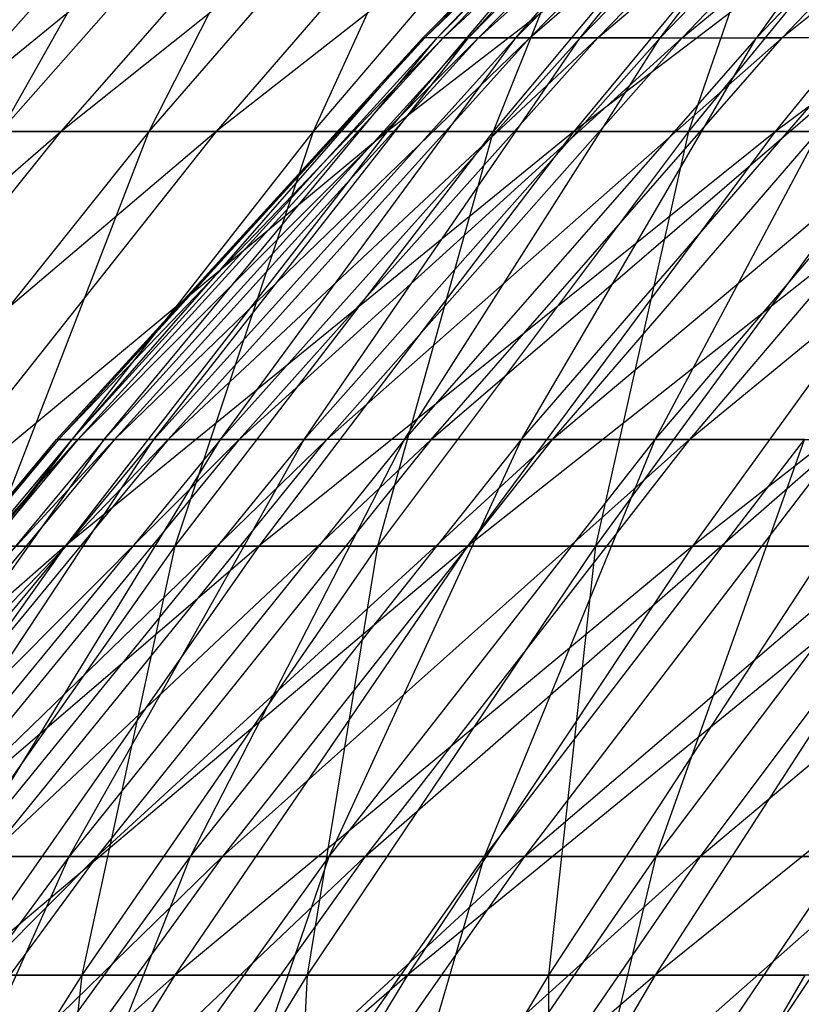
# Model space of a CAD drawing. Extents: x -125 to 125, y -143 to 0.
# Tile 197 of 256: x -41.8 to -38.21, y -46.73 to -42.21. Entities that reach past the tile are written whole.
import ezdxf

# ---------------------------------------------------------------- set-up
doc = ezdxf.new("R2010")
doc.units = 0
doc.header["$LTSCALE"] = 25.4
doc.layers.get('0').update_dxf_attribs({"linetype": 'CONTINUOUS'})

# ---------------------------------------------------------------- blocks, each defined once
blk = doc.blocks.new('NL2500027000_STL_3')
at = {"color": 0}
for p, q in [((-38.1821, -40.5185, -1.0342), (-39.9474, -42.2896, 0.6613)), ((-38.1908, -40.5185, 0.6323), (-39.9474, -42.2896, 0.6613)), ((-38.1821, -40.5185, -1.0342), (-39.9474, -42.2896, 0.6613)), ((-38.1908, -40.5185, 0.6323), (-39.9474, -42.2896, 0.6613)), ((-38.1821, -40.5185, -1.0342), (-39.9382, -42.2896, -1.0818)), ((-39.9382, -42.2896, -1.0818), (-38.1006, -40.5185, -2.6987)), ((-38.1821, -40.5185, -1.0342), (-39.9382, -42.2896, -1.0818)), ((-39.9382, -42.2896, -1.0818), (-38.1006, -40.5185, -2.6987)), ((-38.1269, -40.5185, 2.2975), (-39.8805, -42.2896, 2.4032)), ((-39.8805, -42.2896, 2.4032), (-38.1908, -40.5185, 0.6323)), ((-38.1269, -40.5185, 2.2975), (-39.8805, -42.2896, 2.4032)), ((-39.8805, -42.2896, 2.4032), (-38.1908, -40.5185, 0.6323)), ((-37.9466, -40.5185, -4.3581), (-39.853, -42.2896, -2.8228)), ((-39.853, -42.2896, -2.8228), (-38.1006, -40.5185, -2.6987)), ((-39.853, -42.2896, -2.8228), (-38.1006, -40.5185, -2.6987)), ((-37.9466, -40.5185, -4.3581), (-39.853, -42.2896, -2.8228)), ((-37.9904, -40.5185, 3.9584), (-39.7377, -42.2896, 4.1405)), ((-39.7377, -42.2896, 4.1405), (-38.1269, -40.5185, 2.2975)), ((-37.9904, -40.5185, 3.9584), (-39.7377, -42.2896, 4.1405)), ((-39.7377, -42.2896, 4.1405), (-38.1269, -40.5185, 2.2975)), ((-37.9466, -40.5185, -4.3581), (-39.6919, -42.2896, -4.5585)), ((-39.6919, -42.2896, -4.5585), (-37.7204, -40.5185, -6.0091)), ((-37.9466, -40.5185, -4.3581), (-39.6919, -42.2896, -4.5585)), ((-39.6919, -42.2896, -4.5585), (-37.7204, -40.5185, -6.0091)), ((-37.7816, -40.5185, 5.6118), (-39.5193, -42.2896, 5.8699)), ((-39.5193, -42.2896, 5.8699), (-37.9904, -40.5185, 3.9584)), ((-37.7816, -40.5185, 5.6118), (-39.5193, -42.2896, 5.8699)), ((-39.5193, -42.2896, 5.8699), (-37.9904, -40.5185, 3.9584)), ((-37.7204, -40.5185, -6.0091), (-39.4553, -42.2896, -6.2855)), ((-39.4553, -42.2896, -6.2855), (-37.4224, -40.5185, -7.6487)), ((-37.7204, -40.5185, -6.0091), (-39.4553, -42.2896, -6.2855)), ((-39.4553, -42.2896, -6.2855), (-37.4224, -40.5185, -7.6487)), ((-37.5009, -40.5185, 7.2544), (-39.2256, -42.2896, 7.5881)), ((-39.2256, -42.2896, 7.5881), (-37.7816, -40.5185, 5.6118)), ((-37.5009, -40.5185, 7.2544), (-39.2256, -42.2896, 7.5881)), ((-39.2256, -42.2896, 7.5881), (-37.7816, -40.5185, 5.6118)), ((-37.4224, -40.5185, -7.6487), (-39.1436, -42.2896, -8.0005)), ((-39.1436, -42.2896, -8.0005), (-37.0532, -40.5185, -9.2738)), ((-37.4224, -40.5185, -7.6487), (-39.1436, -42.2896, -8.0005)), ((-39.1436, -42.2896, -8.0005), (-37.0532, -40.5185, -9.2738)), ((-38.8573, -42.2896, 9.2919), (-37.1487, -40.5185, 8.8833)), ((-38.8573, -42.2896, 9.2919), (-37.1487, -40.5185, 8.8833)), ((-38.8573, -42.2896, 9.2919), (-37.5009, -40.5185, 7.2544)), ((-38.8573, -42.2896, 9.2919), (-37.5009, -40.5185, 7.2544)), ((-37.0532, -40.5185, -9.2738), (-38.7574, -42.2896, -9.7003)), ((-38.7574, -42.2896, -9.7003), (-36.6134, -40.5185, -10.8812)), ((-37.0532, -40.5185, -9.2738), (-38.7574, -42.2896, -9.7003)), ((-38.7574, -42.2896, -9.7003), (-36.6134, -40.5185, -10.8812)), ((-37.1487, -40.5185, 8.8833), (-38.415, -42.2896, 10.9779)), ((-36.7259, -40.5185, 10.4952), (-38.415, -42.2896, 10.9779)), ((-37.1487, -40.5185, 8.8833), (-38.415, -42.2896, 10.9779)), ((-36.7259, -40.5185, 10.4952), (-38.415, -42.2896, 10.9779)), ((-36.1039, -40.5185, -12.4679), (-38.2974, -42.2896, -11.3817)), ((-36.6134, -40.5185, -10.8812), (-38.2974, -42.2896, -11.3817)), ((-36.1039, -40.5185, -12.4679), (-38.2974, -42.2896, -11.3817)), ((-36.6134, -40.5185, -10.8812), (-38.2974, -42.2896, -11.3817)), ((-40.6137, -40.8884, -13.6933), (-42.2443, -42.7201, -14.2431)), ((-40.0003, -40.8884, -15.3933), (-42.2443, -42.7201, -14.2431)), ((-40.6137, -40.8884, -13.6933), (-42.2443, -42.7201, -14.2431)), ((-40.0003, -40.8884, -15.3933), (-42.2443, -42.7201, -14.2431)), ((-40.2687, -40.8884, 14.677), (-41.8854, -42.7201, 15.2663)), ((-40.2687, -40.8884, 14.677), (-41.8854, -42.7201, 15.2663)), ((-40.8516, -40.8884, 12.9664), (-41.8854, -42.7201, 15.2663)), ((-40.8516, -40.8884, 12.9664), (-41.8854, -42.7201, 15.2663)), ((-39.3158, -40.8884, -17.0659), (-41.6063, -42.7201, -16.0113)), ((-41.6063, -42.7201, -16.0113), (-40.0003, -40.8884, -15.3933)), ((-39.3158, -40.8884, -17.0659), (-41.6063, -42.7201, -16.0113)), ((-41.6063, -42.7201, -16.0113), (-40.0003, -40.8884, -15.3933)), ((-39.6141, -40.8884, 16.3615), (-41.2046, -42.7201, 17.0185)), ((-39.6141, -40.8884, 16.3615), (-41.2046, -42.7201, 17.0185)), ((-40.2687, -40.8884, 14.677), (-41.2046, -42.7201, 17.0185)), ((-40.2687, -40.8884, 14.677), (-41.2046, -42.7201, 17.0185)), ((-39.3158, -40.8884, -17.0659), (-40.8944, -42.7201, -17.7511)), ((-38.5614, -40.8884, -18.7081), (-40.8944, -42.7201, -17.7511)), ((-39.3158, -40.8884, -17.0659), (-40.8944, -42.7201, -17.7511)), ((-38.5614, -40.8884, -18.7081), (-40.8944, -42.7201, -17.7511)), ((-38.8892, -40.8884, 18.017), (-40.4506, -42.7201, 18.7404)), ((-38.8892, -40.8884, 18.017), (-40.4506, -42.7201, 18.7404)), ((-39.6141, -40.8884, 16.3615), (-40.4506, -42.7201, 18.7404)), ((-39.6141, -40.8884, 16.3615), (-40.4506, -42.7201, 18.7404)), ((-38.5614, -40.8884, -18.7081), (-40.1097, -42.7201, -19.4593)), ((-37.7385, -40.8884, -20.3171), (-40.1097, -42.7201, -19.4593)), ((-38.5614, -40.8884, -18.7081), (-40.1097, -42.7201, -19.4593)), ((-37.7385, -40.8884, -20.3171), (-40.1097, -42.7201, -19.4593)), ((-38.0951, -40.8884, 19.6404), (-39.6246, -42.7201, 20.429)), ((-38.0951, -40.8884, 19.6404), (-39.6246, -42.7201, 20.429)), ((-38.8892, -40.8884, 18.017), (-39.6246, -42.7201, 20.429)), ((-38.8892, -40.8884, 18.017), (-39.6246, -42.7201, 20.429)), ((-37.7385, -40.8884, -20.3171), (-39.2537, -42.7201, -21.1329)), ((-36.8484, -40.8884, -21.89), (-39.2537, -42.7201, -21.1329)), ((-37.7385, -40.8884, -20.3171), (-39.2537, -42.7201, -21.1329)), ((-36.8484, -40.8884, -21.89), (-39.2537, -42.7201, -21.1329)), ((-37.2332, -40.8884, 21.2289), (-38.7281, -42.7201, 22.0813)), ((-37.2332, -40.8884, 21.2289), (-38.7281, -42.7201, 22.0813)), ((-38.0951, -40.8884, 19.6404), (-38.7281, -42.7201, 22.0813)), ((-38.0951, -40.8884, 19.6404), (-38.7281, -42.7201, 22.0813)), ((-35.8929, -40.8884, -23.4239), (-38.3279, -42.7201, -22.7689)), ((-38.3279, -42.7201, -22.7689), (-36.8484, -40.8884, -21.89)), ((-35.8929, -40.8884, -23.4239), (-38.3279, -42.7201, -22.7689)), ((-38.3279, -42.7201, -22.7689), (-36.8484, -40.8884, -21.89)), ((-39.9474, -42.2896, 0.6613), (-41.6275, -44.1335, 0.6892)), ((-41.6275, -44.1335, 0.6892), (-39.9382, -42.2896, -1.0818)), ((-39.9474, -42.2896, 0.6613), (-41.6275, -44.1335, 0.6892)), ((-41.6275, -44.1335, 0.6892), (-39.9382, -42.2896, -1.0818)), ((-39.853, -42.2896, -2.8228), (-41.6179, -44.1335, -1.1273)), ((-41.6179, -44.1335, -1.1273), (-39.9382, -42.2896, -1.0818)), ((-41.6179, -44.1335, -1.1273), (-39.9382, -42.2896, -1.0818)), ((-39.853, -42.2896, -2.8228), (-41.6179, -44.1335, -1.1273)), ((-39.9474, -42.2896, 0.6613), (-41.5578, -44.1335, 2.5043)), ((-39.8805, -42.2896, 2.4032), (-41.5578, -44.1335, 2.5043)), ((-39.9474, -42.2896, 0.6613), (-41.5578, -44.1335, 2.5043)), ((-39.8805, -42.2896, 2.4032), (-41.5578, -44.1335, 2.5043)), ((-39.853, -42.2896, -2.8228), (-41.5291, -44.1335, -2.9415)), ((-41.5291, -44.1335, -2.9415), (-39.6919, -42.2896, -4.5585)), ((-39.853, -42.2896, -2.8228), (-41.5291, -44.1335, -2.9415)), ((-41.5291, -44.1335, -2.9415), (-39.6919, -42.2896, -4.5585)), ((-39.7377, -42.2896, 4.1405), (-41.409, -44.1335, 4.3146)), ((-41.409, -44.1335, 4.3146), (-39.8805, -42.2896, 2.4032)), ((-39.7377, -42.2896, 4.1405), (-41.409, -44.1335, 4.3146)), ((-41.409, -44.1335, 4.3146), (-39.8805, -42.2896, 2.4032)), ((-39.6919, -42.2896, -4.5585), (-41.3613, -44.1335, -4.7502)), ((-41.3613, -44.1335, -4.7502), (-39.4553, -42.2896, -6.2855)), ((-39.6919, -42.2896, -4.5585), (-41.3613, -44.1335, -4.7502)), ((-41.3613, -44.1335, -4.7502), (-39.4553, -42.2896, -6.2855)), ((-39.5193, -42.2896, 5.8699), (-41.1814, -44.1335, 6.1167)), ((-41.1814, -44.1335, 6.1167), (-39.7377, -42.2896, 4.1405)), ((-39.5193, -42.2896, 5.8699), (-41.1814, -44.1335, 6.1167)), ((-41.1814, -44.1335, 6.1167), (-39.7377, -42.2896, 4.1405)), ((-39.4553, -42.2896, -6.2855), (-41.1147, -44.1335, -6.5498)), ((-41.1147, -44.1335, -6.5498), (-39.1436, -42.2896, -8.0005)), ((-39.4553, -42.2896, -6.2855), (-41.1147, -44.1335, -6.5498)), ((-41.1147, -44.1335, -6.5498), (-39.1436, -42.2896, -8.0005)), ((-39.2256, -42.2896, 7.5881), (-40.8754, -44.1335, 7.9072)), ((-40.8754, -44.1335, 7.9072), (-39.5193, -42.2896, 5.8699)), ((-39.2256, -42.2896, 7.5881), (-40.8754, -44.1335, 7.9072)), ((-40.8754, -44.1335, 7.9072), (-39.5193, -42.2896, 5.8699)), ((-39.1436, -42.2896, -8.0005), (-40.7899, -44.1335, -8.337)), ((-40.7899, -44.1335, -8.337), (-38.7574, -42.2896, -9.7003)), ((-39.1436, -42.2896, -8.0005), (-40.7899, -44.1335, -8.337)), ((-40.7899, -44.1335, -8.337), (-38.7574, -42.2896, -9.7003)), ((-38.8573, -42.2896, 9.2919), (-40.4916, -44.1335, 9.6827)), ((-40.4916, -44.1335, 9.6827), (-39.2256, -42.2896, 7.5881)), ((-38.8573, -42.2896, 9.2919), (-40.4916, -44.1335, 9.6827)), ((-40.4916, -44.1335, 9.6827), (-39.2256, -42.2896, 7.5881)), ((-38.2974, -42.2896, -11.3817), (-40.3874, -44.1335, -10.1083)), ((-38.7574, -42.2896, -9.7003), (-40.3874, -44.1335, -10.1083)), ((-38.2974, -42.2896, -11.3817), (-40.3874, -44.1335, -10.1083)), ((-38.7574, -42.2896, -9.7003), (-40.3874, -44.1335, -10.1083)), ((-38.415, -42.2896, 10.9779), (-40.0307, -44.1335, 11.4397)), ((-40.0307, -44.1335, 11.4397), (-38.8573, -42.2896, 9.2919)), ((-40.0307, -44.1335, 11.4397), (-38.8573, -42.2896, 9.2919)), ((-38.415, -42.2896, 10.9779), (-40.0307, -44.1335, 11.4397)), ((-39.9474, -42.2896, 0.6613), (-39.9382, -42.2896, -1.0818)), ((-39.9474, -42.2896, 0.6613), (-39.9382, -42.2896, -1.0818)), ((-39.8805, -42.2896, 2.4032), (-39.9474, -42.2896, 0.6613)), ((-39.8805, -42.2896, 2.4032), (-39.9474, -42.2896, 0.6613)), ((-39.853, -42.2896, -2.8228), (-39.9382, -42.2896, -1.0818)), ((-39.853, -42.2896, -2.8228), (-39.9382, -42.2896, -1.0818)), ((-39.9081, -44.1335, -11.8604), (-38.2974, -42.2896, -11.3817)), ((-39.9081, -44.1335, -11.8604), (-38.2974, -42.2896, -11.3817)), ((-39.9081, -44.1335, -11.8604), (-37.7644, -42.2896, -13.0413)), ((-39.9081, -44.1335, -11.8604), (-37.7644, -42.2896, -13.0413)), ((-39.7377, -42.2896, 4.1405), (-39.8805, -42.2896, 2.4032)), ((-39.7377, -42.2896, 4.1405), (-39.8805, -42.2896, 2.4032)), ((-39.853, -42.2896, -2.8228), (-39.6919, -42.2896, -4.5585)), ((-39.853, -42.2896, -2.8228), (-39.6919, -42.2896, -4.5585)), ((-39.5193, -42.2896, 5.8699), (-39.7377, -42.2896, 4.1405)), ((-39.5193, -42.2896, 5.8699), (-39.7377, -42.2896, 4.1405)), ((-39.6919, -42.2896, -4.5585), (-39.4553, -42.2896, -6.2855)), ((-39.6919, -42.2896, -4.5585), (-39.4553, -42.2896, -6.2855)), ((-39.2256, -42.2896, 7.5881), (-39.5193, -42.2896, 5.8699)), ((-39.2256, -42.2896, 7.5881), (-39.5193, -42.2896, 5.8699)), ((-39.4936, -44.1335, 13.1749), (-37.8996, -42.2896, 12.6431)), ((-39.4936, -44.1335, 13.1749), (-37.8996, -42.2896, 12.6431)), ((-39.4936, -44.1335, 13.1749), (-38.415, -42.2896, 10.9779)), ((-39.4936, -44.1335, 13.1749), (-38.415, -42.2896, 10.9779)), ((-39.4553, -42.2896, -6.2855), (-39.1436, -42.2896, -8.0005)), ((-39.4553, -42.2896, -6.2855), (-39.1436, -42.2896, -8.0005)), ((-37.7644, -42.2896, -13.0413), (-39.3527, -44.1335, -13.5898)), ((-39.3527, -44.1335, -13.5898), (-37.1596, -42.2896, -14.6762)), ((-37.7644, -42.2896, -13.0413), (-39.3527, -44.1335, -13.5898)), ((-39.3527, -44.1335, -13.5898), (-37.1596, -42.2896, -14.6762)), ((-38.8573, -42.2896, 9.2919), (-39.2256, -42.2896, 7.5881)), ((-38.8573, -42.2896, 9.2919), (-39.2256, -42.2896, 7.5881)), ((-39.1436, -42.2896, -8.0005), (-38.7574, -42.2896, -9.7003)), ((-39.1436, -42.2896, -8.0005), (-38.7574, -42.2896, -9.7003)), ((-38.8813, -44.1335, 14.885), (-37.3121, -42.2896, 14.2843)), ((-38.8813, -44.1335, 14.885), (-37.3121, -42.2896, 14.2843)), ((-38.8813, -44.1335, 14.885), (-37.8996, -42.2896, 12.6431)), ((-38.8813, -44.1335, 14.885), (-37.8996, -42.2896, 12.6431)), ((-38.8573, -42.2896, 9.2919), (-38.415, -42.2896, 10.9779)), ((-38.8573, -42.2896, 9.2919), (-38.415, -42.2896, 10.9779)), ((-38.7574, -42.2896, -9.7003), (-38.2974, -42.2896, -11.3817)), ((-38.7574, -42.2896, -9.7003), (-38.2974, -42.2896, -11.3817)), ((-37.1596, -42.2896, -14.6762), (-38.7225, -44.1335, -15.2934)), ((-38.7225, -44.1335, -15.2934), (-36.4841, -42.2896, -16.2831)), ((-37.1596, -42.2896, -14.6762), (-38.7225, -44.1335, -15.2934)), ((-38.7225, -44.1335, -15.2934), (-36.4841, -42.2896, -16.2831)), ((-37.8996, -42.2896, 12.6431), (-38.415, -42.2896, 10.9779)), ((-37.8996, -42.2896, 12.6431), (-38.415, -42.2896, 10.9779)), ((-37.7644, -42.2896, -13.0413), (-38.2974, -42.2896, -11.3817)), ((-37.7644, -42.2896, -13.0413), (-38.2974, -42.2896, -11.3817)), ((-41.6063, -42.7201, -16.0113), (-43.8009, -44.6224, -14.7679)), ((-41.6063, -42.7201, -16.0113), (-43.8009, -44.6224, -14.7679)), ((-40.8944, -42.7201, -17.7511), (-43.1394, -44.6224, -16.6013)), ((-43.1394, -44.6224, -16.6013), (-41.6063, -42.7201, -16.0113)), ((-40.8944, -42.7201, -17.7511), (-43.1394, -44.6224, -16.6013)), ((-43.1394, -44.6224, -16.6013), (-41.6063, -42.7201, -16.0113)), ((-41.2046, -42.7201, 17.0185), (-42.7229, -44.6224, 17.6455)), ((-41.2046, -42.7201, 17.0185), (-42.7229, -44.6224, 17.6455)), ((-40.8944, -42.7201, -17.7511), (-42.4012, -44.6224, -18.4051)), ((-40.1097, -42.7201, -19.4593), (-42.4012, -44.6224, -18.4051)), ((-40.8944, -42.7201, -17.7511), (-42.4012, -44.6224, -18.4051)), ((-40.1097, -42.7201, -19.4593), (-42.4012, -44.6224, -18.4051)), ((-41.6063, -42.7201, -16.0113), (-42.2443, -42.7201, -14.2431)), ((-41.6063, -42.7201, -16.0113), (-42.2443, -42.7201, -14.2431)), ((-40.4506, -42.7201, 18.7404), (-41.941, -44.6224, 19.4309)), ((-40.4506, -42.7201, 18.7404), (-41.941, -44.6224, 19.4309)), ((-41.2046, -42.7201, 17.0185), (-41.941, -44.6224, 19.4309)), ((-41.2046, -42.7201, 17.0185), (-41.941, -44.6224, 19.4309)), ((-41.8854, -42.7201, 15.2663), (-41.2046, -42.7201, 17.0185)), ((-41.8854, -42.7201, 15.2663), (-41.2046, -42.7201, 17.0185)), ((-40.8944, -42.7201, -17.7511), (-41.6063, -42.7201, -16.0113)), ((-40.8944, -42.7201, -17.7511), (-41.6063, -42.7201, -16.0113)), ((-40.1097, -42.7201, -19.4593), (-41.5876, -44.6224, -20.1763)), ((-39.2537, -42.7201, -21.1329), (-41.5876, -44.6224, -20.1763)), ((-40.1097, -42.7201, -19.4593), (-41.5876, -44.6224, -20.1763)), ((-39.2537, -42.7201, -21.1329), (-41.5876, -44.6224, -20.1763)), ((-41.2046, -42.7201, 17.0185), (-40.4506, -42.7201, 18.7404)), ((-41.2046, -42.7201, 17.0185), (-40.4506, -42.7201, 18.7404)), ((-39.6246, -42.7201, 20.429), (-41.0846, -44.6224, 21.1817)), ((-39.6246, -42.7201, 20.429), (-41.0846, -44.6224, 21.1817)), ((-40.4506, -42.7201, 18.7404), (-41.0846, -44.6224, 21.1817)), ((-40.4506, -42.7201, 18.7404), (-41.0846, -44.6224, 21.1817)), ((-40.1097, -42.7201, -19.4593), (-40.8944, -42.7201, -17.7511)), ((-40.1097, -42.7201, -19.4593), (-40.8944, -42.7201, -17.7511)), ((-39.2537, -42.7201, -21.1329), (-40.7, -44.6224, -21.9115)), ((-38.3279, -42.7201, -22.7689), (-40.7, -44.6224, -21.9115)), ((-39.2537, -42.7201, -21.1329), (-40.7, -44.6224, -21.9115)), ((-38.3279, -42.7201, -22.7689), (-40.7, -44.6224, -21.9115)), ((-40.4506, -42.7201, 18.7404), (-39.6246, -42.7201, 20.429)), ((-40.4506, -42.7201, 18.7404), (-39.6246, -42.7201, 20.429)), ((-38.7281, -42.7201, 22.0813), (-40.1551, -44.6224, 22.8949)), ((-38.7281, -42.7201, 22.0813), (-40.1551, -44.6224, 22.8949)), ((-39.6246, -42.7201, 20.429), (-40.1551, -44.6224, 22.8949)), ((-39.6246, -42.7201, 20.429), (-40.1551, -44.6224, 22.8949)), ((-39.2537, -42.7201, -21.1329), (-40.1097, -42.7201, -19.4593)), ((-39.2537, -42.7201, -21.1329), (-40.1097, -42.7201, -19.4593)), ((-37.334, -42.7201, -24.3644), (-39.7401, -44.6224, -23.6078)), ((-39.7401, -44.6224, -23.6078), (-38.3279, -42.7201, -22.7689)), ((-37.334, -42.7201, -24.3644), (-39.7401, -44.6224, -23.6078)), ((-39.7401, -44.6224, -23.6078), (-38.3279, -42.7201, -22.7689)), ((-39.6246, -42.7201, 20.429), (-38.7281, -42.7201, 22.0813)), ((-39.6246, -42.7201, 20.429), (-38.7281, -42.7201, 22.0813)), ((-38.3279, -42.7201, -22.7689), (-39.2537, -42.7201, -21.1329)), ((-38.3279, -42.7201, -22.7689), (-39.2537, -42.7201, -21.1329)), ((-37.7628, -42.7201, 23.6943), (-39.1542, -44.6224, 24.5673)), ((-37.7628, -42.7201, 23.6943), (-39.1542, -44.6224, 24.5673)), ((-38.7281, -42.7201, 22.0813), (-39.1542, -44.6224, 24.5673)), ((-38.7281, -42.7201, 22.0813), (-39.1542, -44.6224, 24.5673)), ((-38.7281, -42.7201, 22.0813), (-37.7628, -42.7201, 23.6943)), ((-38.7281, -42.7201, 22.0813), (-37.7628, -42.7201, 23.6943)), ((-37.334, -42.7201, -24.3644), (-38.7096, -44.6224, -25.2621)), ((-36.2737, -42.7201, -25.9166), (-38.7096, -44.6224, -25.2621)), ((-37.334, -42.7201, -24.3644), (-38.7096, -44.6224, -25.2621)), ((-36.2737, -42.7201, -25.9166), (-38.7096, -44.6224, -25.2621)), ((-37.334, -42.7201, -24.3644), (-38.3279, -42.7201, -22.7689)), ((-37.334, -42.7201, -24.3644), (-38.3279, -42.7201, -22.7689)), ((-41.6179, -44.1335, -1.1273), (-43.2281, -46.0467, 0.7157)), ((-43.2281, -46.0467, 0.7157), (-41.6275, -44.1335, 0.6892)), ((-43.2281, -46.0467, 0.7157), (-41.6275, -44.1335, 0.6892)), ((-41.6179, -44.1335, -1.1273), (-43.2281, -46.0467, 0.7157)), ((-41.6179, -44.1335, -1.1273), (-43.2182, -46.0467, -1.1706)), ((-43.2182, -46.0467, -1.1706), (-41.5291, -44.1335, -2.9415)), ((-41.6179, -44.1335, -1.1273), (-43.2182, -46.0467, -1.1706)), ((-43.2182, -46.0467, -1.1706), (-41.5291, -44.1335, -2.9415)), ((-41.5578, -44.1335, 2.5043), (-43.1558, -46.0467, 2.6006)), ((-43.1558, -46.0467, 2.6006), (-41.6275, -44.1335, 0.6892)), ((-41.5578, -44.1335, 2.5043), (-43.1558, -46.0467, 2.6006)), ((-43.1558, -46.0467, 2.6006), (-41.6275, -44.1335, 0.6892)), ((-41.5291, -44.1335, -2.9415), (-43.126, -46.0467, -3.0546)), ((-43.126, -46.0467, -3.0546), (-41.3613, -44.1335, -4.7502)), ((-41.5291, -44.1335, -2.9415), (-43.126, -46.0467, -3.0546)), ((-43.126, -46.0467, -3.0546), (-41.3613, -44.1335, -4.7502)), ((-41.5578, -44.1335, 2.5043), (-43.0013, -46.0467, 4.4805)), ((-41.409, -44.1335, 4.3146), (-43.0013, -46.0467, 4.4805)), ((-41.5578, -44.1335, 2.5043), (-43.0013, -46.0467, 4.4805)), ((-41.409, -44.1335, 4.3146), (-43.0013, -46.0467, 4.4805)), ((-41.3613, -44.1335, -4.7502), (-42.9517, -46.0467, -4.9329)), ((-42.9517, -46.0467, -4.9329), (-41.1147, -44.1335, -6.5498)), ((-41.3613, -44.1335, -4.7502), (-42.9517, -46.0467, -4.9329)), ((-42.9517, -46.0467, -4.9329), (-41.1147, -44.1335, -6.5498)), ((-41.1814, -44.1335, 6.1167), (-42.7649, -46.0467, 6.3519)), ((-42.7649, -46.0467, 6.3519), (-41.409, -44.1335, 4.3146)), ((-41.1814, -44.1335, 6.1167), (-42.7649, -46.0467, 6.3519)), ((-42.7649, -46.0467, 6.3519), (-41.409, -44.1335, 4.3146)), ((-41.1147, -44.1335, -6.5498), (-42.6957, -46.0467, -6.8017)), ((-42.6957, -46.0467, -6.8017), (-40.7899, -44.1335, -8.337)), ((-41.1147, -44.1335, -6.5498), (-42.6957, -46.0467, -6.8017)), ((-42.6957, -46.0467, -6.8017), (-40.7899, -44.1335, -8.337)), ((-40.8754, -44.1335, 7.9072), (-42.4471, -46.0467, 8.2113)), ((-42.4471, -46.0467, 8.2113), (-41.1814, -44.1335, 6.1167)), ((-40.8754, -44.1335, 7.9072), (-42.4471, -46.0467, 8.2113)), ((-42.4471, -46.0467, 8.2113), (-41.1814, -44.1335, 6.1167)), ((-40.3874, -44.1335, -10.1083), (-42.3583, -46.0467, -8.6576)), ((-40.7899, -44.1335, -8.337), (-42.3583, -46.0467, -8.6576)), ((-40.3874, -44.1335, -10.1083), (-42.3583, -46.0467, -8.6576)), ((-40.7899, -44.1335, -8.337), (-42.3583, -46.0467, -8.6576)), ((-40.4916, -44.1335, 9.6827), (-42.0485, -46.0467, 10.055)), ((-42.0485, -46.0467, 10.055), (-40.8754, -44.1335, 7.9072)), ((-40.4916, -44.1335, 9.6827), (-42.0485, -46.0467, 10.055)), ((-42.0485, -46.0467, 10.055), (-40.8754, -44.1335, 7.9072)), ((-41.9404, -46.0467, -10.497), (-40.3874, -44.1335, -10.1083)), ((-41.9404, -46.0467, -10.497), (-40.3874, -44.1335, -10.1083)), ((-41.9404, -46.0467, -10.497), (-39.9081, -44.1335, -11.8604)), ((-41.9404, -46.0467, -10.497), (-39.9081, -44.1335, -11.8604)), ((-41.5578, -44.1335, 2.5043), (-41.6275, -44.1335, 0.6892)), ((-41.5578, -44.1335, 2.5043), (-41.6275, -44.1335, 0.6892)), ((-41.6179, -44.1335, -1.1273), (-41.6275, -44.1335, 0.6892)), ((-41.6179, -44.1335, -1.1273), (-41.6275, -44.1335, 0.6892)), ((-41.6179, -44.1335, -1.1273), (-41.5291, -44.1335, -2.9415)), ((-41.6179, -44.1335, -1.1273), (-41.5291, -44.1335, -2.9415)), ((-40.0307, -44.1335, 11.4397), (-41.5699, -46.0467, 11.8795)), ((-41.5699, -46.0467, 11.8795), (-40.4916, -44.1335, 9.6827)), ((-41.5699, -46.0467, 11.8795), (-40.4916, -44.1335, 9.6827)), ((-40.0307, -44.1335, 11.4397), (-41.5699, -46.0467, 11.8795)), ((-41.409, -44.1335, 4.3146), (-41.5578, -44.1335, 2.5043)), ((-41.409, -44.1335, 4.3146), (-41.5578, -44.1335, 2.5043)), ((-41.5291, -44.1335, -2.9415), (-41.3613, -44.1335, -4.7502)), ((-41.5291, -44.1335, -2.9415), (-41.3613, -44.1335, -4.7502)), ((-39.9081, -44.1335, -11.8604), (-41.4426, -46.0467, -12.3164)), ((-41.4426, -46.0467, -12.3164), (-39.3527, -44.1335, -13.5898)), ((-39.9081, -44.1335, -11.8604), (-41.4426, -46.0467, -12.3164)), ((-41.4426, -46.0467, -12.3164), (-39.3527, -44.1335, -13.5898)), ((-41.1814, -44.1335, 6.1167), (-41.409, -44.1335, 4.3146)), ((-41.1814, -44.1335, 6.1167), (-41.409, -44.1335, 4.3146)), ((-41.3613, -44.1335, -4.7502), (-41.1147, -44.1335, -6.5498)), ((-41.3613, -44.1335, -4.7502), (-41.1147, -44.1335, -6.5498)), ((-40.8754, -44.1335, 7.9072), (-41.1814, -44.1335, 6.1167)), ((-40.8754, -44.1335, 7.9072), (-41.1814, -44.1335, 6.1167)), ((-41.1147, -44.1335, -6.5498), (-40.7899, -44.1335, -8.337)), ((-41.1147, -44.1335, -6.5498), (-40.7899, -44.1335, -8.337)), ((-41.0122, -46.0467, 13.6815), (-39.4936, -44.1335, 13.1749)), ((-41.0122, -46.0467, 13.6815), (-39.4936, -44.1335, 13.1749)), ((-41.0122, -46.0467, 13.6815), (-40.0307, -44.1335, 11.4397)), ((-41.0122, -46.0467, 13.6815), (-40.0307, -44.1335, 11.4397)), ((-40.4916, -44.1335, 9.6827), (-40.8754, -44.1335, 7.9072)), ((-40.4916, -44.1335, 9.6827), (-40.8754, -44.1335, 7.9072)), ((-39.3527, -44.1335, -13.5898), (-40.8659, -46.0467, -14.1124)), ((-40.8659, -46.0467, -14.1124), (-38.7225, -44.1335, -15.2934)), ((-39.3527, -44.1335, -13.5898), (-40.8659, -46.0467, -14.1124)), ((-40.8659, -46.0467, -14.1124), (-38.7225, -44.1335, -15.2934)), ((-40.7899, -44.1335, -8.337), (-40.3874, -44.1335, -10.1083)), ((-40.7899, -44.1335, -8.337), (-40.3874, -44.1335, -10.1083)), ((-40.0307, -44.1335, 11.4397), (-40.4916, -44.1335, 9.6827)), ((-40.0307, -44.1335, 11.4397), (-40.4916, -44.1335, 9.6827)), ((-39.9081, -44.1335, -11.8604), (-40.3874, -44.1335, -10.1083)), ((-39.9081, -44.1335, -11.8604), (-40.3874, -44.1335, -10.1083)), ((-40.3764, -46.0467, 15.4574), (-38.8813, -44.1335, 14.885)), ((-40.3764, -46.0467, 15.4574), (-38.8813, -44.1335, 14.885)), ((-40.3764, -46.0467, 15.4574), (-39.4936, -44.1335, 13.1749)), ((-40.3764, -46.0467, 15.4574), (-39.4936, -44.1335, 13.1749)), ((-38.7225, -44.1335, -15.2934), (-40.2114, -46.0467, -15.8815)), ((-40.2114, -46.0467, -15.8815), (-38.0185, -44.1335, -16.9679)), ((-38.7225, -44.1335, -15.2934), (-40.2114, -46.0467, -15.8815)), ((-40.2114, -46.0467, -15.8815), (-38.0185, -44.1335, -16.9679)), ((-39.4936, -44.1335, 13.1749), (-40.0307, -44.1335, 11.4397)), ((-39.4936, -44.1335, 13.1749), (-40.0307, -44.1335, 11.4397)), ((-39.9081, -44.1335, -11.8604), (-39.3527, -44.1335, -13.5898)), ((-39.9081, -44.1335, -11.8604), (-39.3527, -44.1335, -13.5898)), ((-39.6637, -46.0467, 17.2039), (-38.195, -44.1335, 16.5668)), ((-39.6637, -46.0467, 17.2039), (-38.195, -44.1335, 16.5668)), ((-39.6637, -46.0467, 17.2039), (-38.8813, -44.1335, 14.885)), ((-39.6637, -46.0467, 17.2039), (-38.8813, -44.1335, 14.885)), ((-38.8813, -44.1335, 14.885), (-39.4936, -44.1335, 13.1749)), ((-38.8813, -44.1335, 14.885), (-39.4936, -44.1335, 13.1749)), ((-38.0185, -44.1335, -16.9679), (-39.4804, -46.0467, -17.6204)), ((-39.4804, -46.0467, -17.6204), (-37.2422, -44.1335, -18.6101)), ((-38.0185, -44.1335, -16.9679), (-39.4804, -46.0467, -17.6204)), ((-39.4804, -46.0467, -17.6204), (-37.2422, -44.1335, -18.6101)), ((-39.3527, -44.1335, -13.5898), (-38.7225, -44.1335, -15.2934)), ((-39.3527, -44.1335, -13.5898), (-38.7225, -44.1335, -15.2934)), ((-38.195, -44.1335, 16.5668), (-38.8813, -44.1335, 14.885)), ((-38.195, -44.1335, 16.5668), (-38.8813, -44.1335, 14.885)), ((-38.8755, -46.0467, 18.9176), (-37.436, -44.1335, 18.2171)), ((-38.8755, -46.0467, 18.9176), (-37.436, -44.1335, 18.2171)), ((-38.8755, -46.0467, 18.9176), (-38.195, -44.1335, 16.5668)), ((-38.8755, -46.0467, 18.9176), (-38.195, -44.1335, 16.5668)), ((-38.7225, -44.1335, -15.2934), (-38.0185, -44.1335, -16.9679)), ((-38.7225, -44.1335, -15.2934), (-38.0185, -44.1335, -16.9679)), ((-37.2422, -44.1335, -18.6101), (-38.6743, -46.0467, -19.3257)), ((-38.6743, -46.0467, -19.3257), (-36.395, -44.1335, -20.2169)), ((-37.2422, -44.1335, -18.6101), (-38.6743, -46.0467, -19.3257)), ((-38.6743, -46.0467, -19.3257), (-36.395, -44.1335, -20.2169)), ((-41.5876, -44.6224, -20.1763), (-43.8335, -46.5917, -19.0269)), ((-41.5876, -44.6224, -20.1763), (-43.8335, -46.5917, -19.0269)), ((-41.5876, -44.6224, -20.1763), (-42.9925, -46.5917, -20.8578)), ((-40.7, -44.6224, -21.9115), (-42.9925, -46.5917, -20.8578)), ((-41.5876, -44.6224, -20.1763), (-42.9925, -46.5917, -20.8578)), ((-40.7, -44.6224, -21.9115), (-42.9925, -46.5917, -20.8578)), ((-41.0846, -44.6224, 21.1817), (-42.4725, -46.5917, 21.8973)), ((-41.0846, -44.6224, 21.1817), (-42.4725, -46.5917, 21.8973)), ((-41.5876, -44.6224, -20.1763), (-42.4012, -44.6224, -18.4051)), ((-41.5876, -44.6224, -20.1763), (-42.4012, -44.6224, -18.4051)), ((-40.7, -44.6224, -21.9115), (-42.075, -46.5917, -22.6517)), ((-39.7401, -44.6224, -23.6078), (-42.075, -46.5917, -22.6517)), ((-40.7, -44.6224, -21.9115), (-42.075, -46.5917, -22.6517)), ((-39.7401, -44.6224, -23.6078), (-42.075, -46.5917, -22.6517)), ((-41.941, -44.6224, 19.4309), (-41.0846, -44.6224, 21.1817)), ((-41.941, -44.6224, 19.4309), (-41.0846, -44.6224, 21.1817)), ((-40.7, -44.6224, -21.9115), (-41.5876, -44.6224, -20.1763)), ((-40.7, -44.6224, -21.9115), (-41.5876, -44.6224, -20.1763)), ((-40.1551, -44.6224, 22.8949), (-41.5116, -46.5917, 23.6683)), ((-40.1551, -44.6224, 22.8949), (-41.5116, -46.5917, 23.6683)), ((-41.0846, -44.6224, 21.1817), (-41.5116, -46.5917, 23.6683)), ((-41.0846, -44.6224, 21.1817), (-41.5116, -46.5917, 23.6683)), ((-41.0846, -44.6224, 21.1817), (-40.1551, -44.6224, 22.8949)), ((-41.0846, -44.6224, 21.1817), (-40.1551, -44.6224, 22.8949)), ((-38.7096, -44.6224, -25.2621), (-41.0826, -46.5917, -24.4053)), ((-41.0826, -46.5917, -24.4053), (-39.7401, -44.6224, -23.6078)), ((-38.7096, -44.6224, -25.2621), (-41.0826, -46.5917, -24.4053)), ((-41.0826, -46.5917, -24.4053), (-39.7401, -44.6224, -23.6078)), ((-39.7401, -44.6224, -23.6078), (-40.7, -44.6224, -21.9115)), ((-39.7401, -44.6224, -23.6078), (-40.7, -44.6224, -21.9115)), ((-39.1542, -44.6224, 24.5673), (-40.4769, -46.5917, 25.3972)), ((-39.1542, -44.6224, 24.5673), (-40.4769, -46.5917, 25.3972)), ((-40.1551, -44.6224, 22.8949), (-40.4769, -46.5917, 25.3972)), ((-40.1551, -44.6224, 22.8949), (-40.4769, -46.5917, 25.3972)), ((-40.1551, -44.6224, 22.8949), (-39.1542, -44.6224, 24.5673)), ((-40.1551, -44.6224, 22.8949), (-39.1542, -44.6224, 24.5673)), ((-38.7096, -44.6224, -25.2621), (-40.0173, -46.5917, -26.1155)), ((-37.6102, -44.6224, -26.8715), (-40.0173, -46.5917, -26.1155)), ((-38.7096, -44.6224, -25.2621), (-40.0173, -46.5917, -26.1155)), ((-37.6102, -44.6224, -26.8715), (-40.0173, -46.5917, -26.1155)), ((-38.7096, -44.6224, -25.2621), (-39.7401, -44.6224, -23.6078)), ((-38.7096, -44.6224, -25.2621), (-39.7401, -44.6224, -23.6078)), ((-38.0838, -44.6224, 26.1961), (-39.3703, -46.5917, 27.081)), ((-38.0838, -44.6224, 26.1961), (-39.3703, -46.5917, 27.081)), ((-39.1542, -44.6224, 24.5673), (-39.3703, -46.5917, 27.081)), ((-39.1542, -44.6224, 24.5673), (-39.3703, -46.5917, 27.081)), ((-39.1542, -44.6224, 24.5673), (-38.0838, -44.6224, 26.1961)), ((-39.1542, -44.6224, 24.5673), (-38.0838, -44.6224, 26.1961)), ((-37.6102, -44.6224, -26.8715), (-38.8808, -46.5917, -27.7793)), ((-36.444, -44.6224, -28.4332), (-38.8808, -46.5917, -27.7793)), ((-37.6102, -44.6224, -26.8715), (-38.8808, -46.5917, -27.7793)), ((-36.444, -44.6224, -28.4332), (-38.8808, -46.5917, -27.7793)), ((-37.6102, -44.6224, -26.8715), (-38.7096, -44.6224, -25.2621)), ((-37.6102, -44.6224, -26.8715), (-38.7096, -44.6224, -25.2621)), ((-43.4135, -48.0259, -10.8657), (-41.4426, -46.0467, -12.3164)), ((-43.4135, -48.0259, -10.8657), (-41.4426, -46.0467, -12.3164)), ((-41.5699, -46.0467, 11.8795), (-43.0301, -48.0259, 12.2968)), ((-41.5699, -46.0467, 11.8795), (-43.0301, -48.0259, 12.2968)), ((-41.4426, -46.0467, -12.3164), (-42.8982, -48.0259, -12.749)), ((-42.8982, -48.0259, -12.749), (-40.8659, -46.0467, -14.1124)), ((-41.4426, -46.0467, -12.3164), (-42.8982, -48.0259, -12.749)), ((-42.8982, -48.0259, -12.749), (-40.8659, -46.0467, -14.1124)), ((-42.4527, -48.0259, 14.162), (-41.0122, -46.0467, 13.6815)), ((-42.4527, -48.0259, 14.162), (-41.0122, -46.0467, 13.6815)), ((-42.4527, -48.0259, 14.162), (-41.5699, -46.0467, 11.8795)), ((-42.4527, -48.0259, 14.162), (-41.5699, -46.0467, 11.8795)), ((-40.8659, -46.0467, -14.1124), (-42.3013, -48.0259, -14.6081)), ((-42.3013, -48.0259, -14.6081), (-40.2114, -46.0467, -15.8815)), ((-40.8659, -46.0467, -14.1124), (-42.3013, -48.0259, -14.6081)), ((-42.3013, -48.0259, -14.6081), (-40.2114, -46.0467, -15.8815)), ((-41.5699, -46.0467, 11.8795), (-42.0485, -46.0467, 10.055)), ((-41.5699, -46.0467, 11.8795), (-42.0485, -46.0467, 10.055)), ((-41.9404, -46.0467, -10.497), (-41.4426, -46.0467, -12.3164)), ((-41.9404, -46.0467, -10.497), (-41.4426, -46.0467, -12.3164)), ((-41.7946, -48.0259, 16.0003), (-40.3764, -46.0467, 15.4574)), ((-41.7946, -48.0259, 16.0003), (-40.3764, -46.0467, 15.4574)), ((-41.7946, -48.0259, 16.0003), (-41.0122, -46.0467, 13.6815)), ((-41.7946, -48.0259, 16.0003), (-41.0122, -46.0467, 13.6815)), ((-40.2114, -46.0467, -15.8815), (-41.6238, -48.0259, -16.4393)), ((-41.6238, -48.0259, -16.4393), (-39.4804, -46.0467, -17.6204)), ((-40.2114, -46.0467, -15.8815), (-41.6238, -48.0259, -16.4393)), ((-41.6238, -48.0259, -16.4393), (-39.4804, -46.0467, -17.6204)), ((-41.0122, -46.0467, 13.6815), (-41.5699, -46.0467, 11.8795)), ((-41.0122, -46.0467, 13.6815), (-41.5699, -46.0467, 11.8795)), ((-41.4426, -46.0467, -12.3164), (-40.8659, -46.0467, -14.1124)), ((-41.4426, -46.0467, -12.3164), (-40.8659, -46.0467, -14.1124)), ((-41.0569, -48.0259, 17.8081), (-39.6637, -46.0467, 17.2039)), ((-41.0569, -48.0259, 17.8081), (-39.6637, -46.0467, 17.2039)), ((-41.0569, -48.0259, 17.8081), (-40.3764, -46.0467, 15.4574)), ((-41.0569, -48.0259, 17.8081), (-40.3764, -46.0467, 15.4574)), ((-40.3764, -46.0467, 15.4574), (-41.0122, -46.0467, 13.6815)), ((-40.3764, -46.0467, 15.4574), (-41.0122, -46.0467, 13.6815)), ((-39.4804, -46.0467, -17.6204), (-40.8672, -48.0259, -18.2393)), ((-40.8672, -48.0259, -18.2393), (-38.6743, -46.0467, -19.3257)), ((-39.4804, -46.0467, -17.6204), (-40.8672, -48.0259, -18.2393)), ((-40.8672, -48.0259, -18.2393), (-38.6743, -46.0467, -19.3257)), ((-40.8659, -46.0467, -14.1124), (-40.2114, -46.0467, -15.8815)), ((-40.8659, -46.0467, -14.1124), (-40.2114, -46.0467, -15.8815)), ((-39.6637, -46.0467, 17.2039), (-40.3764, -46.0467, 15.4574)), ((-39.6637, -46.0467, 17.2039), (-40.3764, -46.0467, 15.4574)), ((-40.241, -48.0259, 19.5821), (-38.8755, -46.0467, 18.9176)), ((-40.241, -48.0259, 19.5821), (-38.8755, -46.0467, 18.9176)), ((-40.241, -48.0259, 19.5821), (-39.6637, -46.0467, 17.2039)), ((-40.241, -48.0259, 19.5821), (-39.6637, -46.0467, 17.2039)), ((-40.2114, -46.0467, -15.8815), (-39.4804, -46.0467, -17.6204)), ((-40.2114, -46.0467, -15.8815), (-39.4804, -46.0467, -17.6204)), ((-37.7945, -46.0467, -20.9943), (-40.0327, -48.0259, -20.0045)), ((-38.6743, -46.0467, -19.3257), (-40.0327, -48.0259, -20.0045)), ((-37.7945, -46.0467, -20.9943), (-40.0327, -48.0259, -20.0045)), ((-38.6743, -46.0467, -19.3257), (-40.0327, -48.0259, -20.0045)), ((-38.8755, -46.0467, 18.9176), (-39.6637, -46.0467, 17.2039)), ((-38.8755, -46.0467, 18.9176), (-39.6637, -46.0467, 17.2039)), ((-39.4804, -46.0467, -17.6204), (-38.6743, -46.0467, -19.3257)), ((-39.4804, -46.0467, -17.6204), (-38.6743, -46.0467, -19.3257)), ((-39.3486, -48.0259, 21.3187), (-38.0134, -46.0467, 20.5953)), ((-39.3486, -48.0259, 21.3187), (-38.0134, -46.0467, 20.5953)), ((-39.3486, -48.0259, 21.3187), (-38.8755, -46.0467, 18.9176)), ((-39.3486, -48.0259, 21.3187), (-38.8755, -46.0467, 18.9176)), ((-39.122, -48.0259, -21.7317), (-37.7945, -46.0467, -20.9943)), ((-39.122, -48.0259, -21.7317), (-37.7945, -46.0467, -20.9943)), ((-38.0134, -46.0467, 20.5953), (-38.8755, -46.0467, 18.9176)), ((-38.0134, -46.0467, 20.5953), (-38.8755, -46.0467, 18.9176)), ((-38.6743, -46.0467, -19.3257), (-37.7945, -46.0467, -20.9943)), ((-38.6743, -46.0467, -19.3257), (-37.7945, -46.0467, -20.9943)), ((-41.0826, -46.5917, -24.4053), (-43.376, -48.6248, -23.3522)), ((-41.0826, -46.5917, -24.4053), (-43.376, -48.6248, -23.3522)), ((-41.5116, -46.5917, 23.6683), (-42.7953, -48.6248, 24.4002)), ((-41.5116, -46.5917, 23.6683), (-42.7953, -48.6248, 24.4002)), ((-42.4725, -46.5917, 21.8973), (-41.5116, -46.5917, 23.6683)), ((-42.4725, -46.5917, 21.8973), (-41.5116, -46.5917, 23.6683)), ((-40.0173, -46.5917, -26.1155), (-42.353, -48.6248, -25.16)), ((-42.353, -48.6248, -25.16), (-41.0826, -46.5917, -24.4053)), ((-40.0173, -46.5917, -26.1155), (-42.353, -48.6248, -25.16)), ((-42.353, -48.6248, -25.16), (-41.0826, -46.5917, -24.4053)), ((-41.0826, -46.5917, -24.4053), (-42.075, -46.5917, -22.6517)), ((-41.0826, -46.5917, -24.4053), (-42.075, -46.5917, -22.6517)), ((-40.4769, -46.5917, 25.3972), (-41.7286, -48.6248, 26.1826)), ((-40.4769, -46.5917, 25.3972), (-41.7286, -48.6248, 26.1826)), ((-41.5116, -46.5917, 23.6683), (-41.7286, -48.6248, 26.1826)), ((-41.5116, -46.5917, 23.6683), (-41.7286, -48.6248, 26.1826)), ((-41.5116, -46.5917, 23.6683), (-40.4769, -46.5917, 25.3972)), ((-41.5116, -46.5917, 23.6683), (-40.4769, -46.5917, 25.3972)), ((-40.0173, -46.5917, -26.1155), (-41.2547, -48.6248, -26.9231)), ((-38.8808, -46.5917, -27.7793), (-41.2547, -48.6248, -26.9231)), ((-40.0173, -46.5917, -26.1155), (-41.2547, -48.6248, -26.9231)), ((-38.8808, -46.5917, -27.7793), (-41.2547, -48.6248, -26.9231)), ((-40.0173, -46.5917, -26.1155), (-41.0826, -46.5917, -24.4053)), ((-40.0173, -46.5917, -26.1155), (-41.0826, -46.5917, -24.4053)), ((-39.3703, -46.5917, 27.081), (-40.5878, -48.6248, 27.9184)), ((-39.3703, -46.5917, 27.081), (-40.5878, -48.6248, 27.9184)), ((-40.4769, -46.5917, 25.3972), (-40.5878, -48.6248, 27.9184)), ((-40.4769, -46.5917, 25.3972), (-40.5878, -48.6248, 27.9184)), ((-40.4769, -46.5917, 25.3972), (-39.3703, -46.5917, 27.081)), ((-40.4769, -46.5917, 25.3972), (-39.3703, -46.5917, 27.081)), ((-38.8808, -46.5917, -27.7793), (-40.0831, -48.6248, -28.6383)), ((-38.8808, -46.5917, -27.7793), (-40.0831, -48.6248, -28.6383)), ((-38.8808, -46.5917, -27.7793), (-40.0173, -46.5917, -26.1155)), ((-38.8808, -46.5917, -27.7793), (-40.0173, -46.5917, -26.1155)), ((-38.1937, -46.5917, 28.7167), (-39.3747, -48.6248, 29.6047)), ((-38.1937, -46.5917, 28.7167), (-39.3747, -48.6248, 29.6047)), ((-39.3703, -46.5917, 27.081), (-39.3747, -48.6248, 29.6047)), ((-39.3703, -46.5917, 27.081), (-39.3747, -48.6248, 29.6047)), ((-39.3703, -46.5917, 27.081), (-38.1937, -46.5917, 28.7167)), ((-39.3703, -46.5917, 27.081), (-38.1937, -46.5917, 28.7167)), ((-37.6751, -46.5917, -29.3937), (-38.8808, -46.5917, -27.7793)), ((-37.6751, -46.5917, -29.3937), (-38.8808, -46.5917, -27.7793))]:
    blk.add_line(p, q, dxfattribs=at)

msp = doc.modelspace()

# ---------------------------------------------------------------- block references
at = {"color": 253}
msp.add_blockref('NL2500027000_STL_3', (0, 0), dxfattribs=at)

doc.saveas('drawing.dxf')
